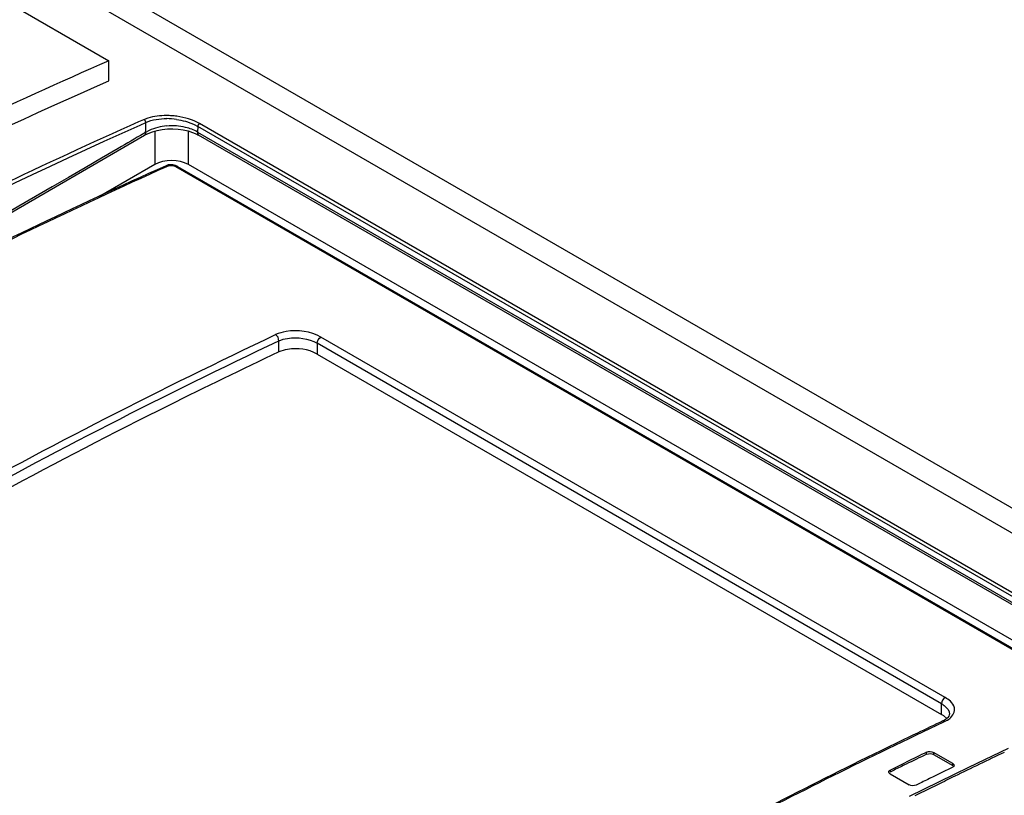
# Model space of a CAD drawing. Header units: inches. Extents: x 0 to 82.7, y 0 to 58.5.
# Tile 35 of 67: x 71.621 to 72.406, y 20.453 to 21.072. Entities that reach past the tile are written whole.
import ezdxf

# ---------------------------------------------------------------- set-up
doc = ezdxf.new("R2010")
doc.units = ezdxf.units.IN
doc.header["$LTSCALE"] = 4.547244
doc.header["$MEASUREMENT"] = 0
doc.layers.get('0').update_dxf_attribs({"linetype": 'CONTINUOUS'})

msp = doc.modelspace()

# ---------------------------------------------------------------- linework, layer by layer
at = {"color": 7, "linetype": 'CONTINUOUS'}
for p, q in [((71.00698, 21.49344), (76.70883, 18.20155)), ((70.98851, 21.48411), (76.6902, 18.19231)), ((70.97477, 21.45282), (71.69162, 21.03896)), ((71.69162, 21.02289), (71.69162, 21.03896)), ((71.7194, 20.99181), (71.71543, 20.99005)), ((71.72274, 20.99307), (71.7194, 20.99181)), ((71.71657, 20.98764), (71.72113, 20.98968)), ((71.73841, 20.98451), (71.74266, 20.98462)), ((71.75973, 20.98805), (71.7626, 20.98651)), ((71.7626, 20.98651), (71.76246, 20.98195)), ((73.56616, 19.94526), (71.7626, 20.98651)), ((73.5677, 19.94746), (71.76414, 20.98872)), ((70.82122, 20.46036), (71.72027, 20.97942)), ((71.72106, 20.98166), (71.7195, 20.98076)), ((71.72392, 20.98322), (71.72106, 20.98166)), ((71.72643, 20.98219), (71.73021, 20.98328)), ((71.72829, 20.98272), (71.72829, 20.95605)), ((71.75518, 20.95605), (71.75518, 20.98286)), ((71.7618, 20.98034), (71.76323, 20.97957)), ((71.76246, 20.98195), (73.5651, 19.94122)), ((73.56587, 19.93884), (71.76323, 20.97957)), ((71.72829, 20.95605), (71.68422, 20.93061)), ((71.73734, 20.95516), (71.73023, 20.95197)), ((71.73926, 20.95494), (71.73775, 20.95427)), ((71.74483, 20.95458), (73.51678, 19.93157)), ((71.74648, 20.95462), (73.51843, 19.9316)), ((73.55252, 19.91838), (71.75518, 20.95605)), ((71.82734, 20.80646), (71.82734, 20.81534)), ((71.85796, 20.81339), (71.85796, 20.80482)), ((72.35628, 20.52569), (71.85796, 20.81339)), ((72.35933, 20.53065), (71.86101, 20.81835)), ((71.85796, 20.80482), (72.35628, 20.51712)), ((72.35628, 20.51712), (72.35628, 20.52569)), ((72.35812, 20.51592), (72.35628, 20.51712)), ((72.35872, 20.51262), (72.35737, 20.51191)), ((72.36046, 20.51381), (72.35812, 20.51592)), ((72.36262, 20.51745), (72.36262, 20.51744)), ((72.35737, 20.51191), (72.35738, 20.51191)), ((72.35931, 20.5117), (72.35783, 20.511)), ((72.40951, 20.49004), (72.37793, 20.47489)), ((72.34445, 20.48538), (72.34445, 20.48699)), ((72.35001, 20.48673), (72.35001, 20.48511)), ((72.36532, 20.47789), (72.35001, 20.48673)), ((72.35001, 20.48511), (72.36532, 20.47627)), ((72.31521, 20.47278), (72.32496, 20.47755)), ((72.32496, 20.47755), (72.32821, 20.47913)), ((72.37793, 20.47489), (72.33053, 20.4516)), ((72.36532, 20.47494), (72.35558, 20.47023)), ((72.36532, 20.47627), (72.36532, 20.47789)), ((72.31521, 20.47278), (72.31521, 20.47117)), ((72.31846, 20.47276), (72.31521, 20.47117)), ((72.31521, 20.4698), (72.33053, 20.46096)), ((72.35234, 20.46865), (72.34909, 20.46707)), ((72.35558, 20.47023), (72.35234, 20.46865)), ((72.33934, 20.46232), (72.33609, 20.46072)), ((72.33934, 20.45422), (72.33498, 20.45205)), ((72.34043, 20.45476), (72.33934, 20.45422))]:
    msp.add_line(p, q, dxfattribs=at)
for points in [[(71.72113, 20.98968), (71.72112, 20.98988), (71.72109, 20.99011), (71.72103, 20.99038), (71.72092, 20.99068), (71.72077, 20.99099), (71.72059, 20.99129), (71.72037, 20.99156), (71.72014, 20.99178), (71.71989, 20.99195)], [(71.73021, 20.98328), (71.73423, 20.98406), (71.73841, 20.98451)], [(71.74266, 20.98462), (71.74689, 20.98439), (71.751, 20.98383)], [(71.751, 20.98383), (71.75492, 20.98294), (71.75854, 20.98177), (71.7618, 20.98034)], [(71.76414, 20.98872), (71.76392, 20.9886), (71.76369, 20.98844), (71.76347, 20.98823), (71.76326, 20.988), (71.76307, 20.98773), (71.7629, 20.98744), (71.76277, 20.98713), (71.76267, 20.98682), (71.7626, 20.98651)], [(71.72027, 20.97942), (71.72298, 20.98082), (71.72643, 20.98219)], [(71.74501, 20.95529), (71.74389, 20.95562), (71.7427, 20.95584), (71.74149, 20.95593), (71.74029, 20.95589), (71.73915, 20.95573), (71.73804, 20.95543), (71.73733, 20.95516)], [(71.7465, 20.95461), (71.74608, 20.95483), (71.74501, 20.95529)], [(72.36218, 20.51582), (72.36148, 20.51481), (72.36032, 20.51371), (72.35872, 20.51262)], [(72.36262, 20.51742), (72.36253, 20.5167), (72.36218, 20.51582)]]:
    msp.add_lwpolyline(points, dxfattribs=at)
for centre, radius, start, end in [((71.73753, 20.93465), 0.06053, 85.86688, 89.68464), ((71.73748, 20.9366), 0.05613, 81.68056, 89.51384), ((71.73745, 20.93365), 0.06153, 82.05905, 85.86218), ((70.50549, 20.99804), 1.21567, 359.22769, 359.60607), ((71.74211, 20.93992), 0.04711, 85.80142, 95.07164), ((73.7776, 17.41198), 4.11971, 119.9719, 120.29975), ((74.29047, 16.42031), 4.52527, 115.28857, 115.57232), ((74.31131, 16.37681), 4.57351, 115.57254, 115.97952), ((74.39914, 16.1992), 4.77164, 115.99335, 118.37247), ((74.33323, 16.35827), 4.58129, 115.7286, 115.95756), ((74.33404, 16.35848), 4.58292, 115.73019, 115.95575), ((74.3885, 16.32972), 4.60549, 115.49118, 116.03799), ((74.34404, 16.33605), 4.60601, 115.95747, 116.08905), ((74.36573, 16.3242), 4.60763, 115.95567, 116.09051), ((74.39257, 16.32128), 4.61486, 116.03735, 116.21995), ((74.4079, 16.29019), 4.64952, 116.22019, 116.40176)]:
    msp.add_arc(centre, radius, start, end, dxfattribs=at)
msp.add_ellipse((71.74173, 20.94717), major_axis=(0.01969, 0), ratio=0.617403, start_param=7.102107, end_param=8.605866, dxfattribs=at)
for points, knots in [([(71.69162, 21.03896), (71.61325, 21.00458), (71.28948, 20.85089), (70.98351, 20.66089), (70.76181, 20.50213)], [0, 0, 0, 0, 0.238876, 1, 1, 1, 1]), ([(70.76181, 20.48606), (70.83789, 20.54055), (71.13382, 20.74239), (71.44926, 20.91658), (71.69162, 21.02289)], [0, 0, 0, 0, 0.261233, 1, 1, 1, 1]), ([(71.71543, 20.99005), (71.6399, 20.9565), (71.32827, 20.80723), (71.03321, 20.62439), (70.81912, 20.47204)], [0, 0, 0, 0, 0.239274, 1, 1, 1, 1]), ([(70.82031, 20.4696), (70.96535, 20.57222), (71.25519, 20.76131), (71.56343, 20.919), (71.71657, 20.98764)], [0, 0, 0, 0, 0.514256, 1, 1, 1, 1]), ([(71.72106, 20.98166), (71.7211, 20.98125), (71.721, 20.98043), (71.72046, 20.97981), (71.72015, 20.97962)], [0, 0, 0, 0, 0.530747, 1, 1, 1, 1]), ([(71.76246, 20.98195), (71.7624, 20.98152), (71.76248, 20.98066), (71.76303, 20.97999), (71.76335, 20.97978)], [0, 0, 0, 0, 0.53281, 1, 1, 1, 1]), ([(71.69911, 20.96892), (71.55845, 20.88678), (71.27597, 20.72451), (70.99422, 20.56099), (70.85274, 20.48027)], [0, 0, 0, 0, 0.500017, 1, 1, 1, 1]), ([(71.73775, 20.95427), (71.66465, 20.92151), (71.36337, 20.77638), (71.07764, 20.59987), (70.87007, 20.45312)], [0, 0, 0, 0, 0.239606, 1, 1, 1, 1]), ([(71.73734, 20.95516), (71.73761, 20.95528), (71.7383, 20.95537), (71.73894, 20.95512), (71.73926, 20.95494)], [0, 0, 0, 0, 0.446851, 1, 1, 1, 1]), ([(71.74648, 20.95462), (71.74626, 20.95474), (71.74568, 20.95487), (71.74511, 20.95471), (71.74483, 20.95458)], [0, 0, 0, 0, 0.443696, 1, 1, 1, 1]), ([(71.73023, 20.95197), (71.6577, 20.91934), (71.35886, 20.77497), (71.07534, 20.59975), (70.86934, 20.45419)], [0, 0, 0, 0, 0.239713, 1, 1, 1, 1]), ([(71.11998, 20.41337), (71.17795, 20.45291), (71.40486, 20.60187), (71.64282, 20.73432), (71.8248, 20.82029)], [0, 0, 0, 0, 0.25851, 1, 1, 1, 1]), ([(71.86101, 20.81835), (71.85279, 20.82296), (71.83933, 20.82482), (71.82743, 20.82148), (71.8248, 20.82029)], [0, 0, 0, 0, 0.76565, 1, 1, 1, 1]), ([(71.12302, 20.4087), (71.18094, 20.44822), (71.40769, 20.59707), (71.64548, 20.72942), (71.82734, 20.81534)], [0, 0, 0, 0, 0.25851, 1, 1, 1, 1]), ([(71.82734, 20.81534), (71.82955, 20.81634), (71.83969, 20.8189), (71.85105, 20.81738), (71.85796, 20.81339)], [0, 0, 0, 0, 0.233263, 1, 1, 1, 1]), ([(71.82734, 20.80646), (71.79789, 20.79256), (71.67861, 20.73463), (71.56181, 20.67163), (71.47518, 20.62161)], [0, 0, 0, 0, 0.245577, 1, 1, 1, 1]), ([(71.85796, 20.80482), (71.85106, 20.8088), (71.83964, 20.81022), (71.82954, 20.8075), (71.82734, 20.80646)], [0, 0, 0, 0, 0.76574, 1, 1, 1, 1]), ([(72.35628, 20.52569), (72.35722, 20.52515), (72.36013, 20.52324), (72.36261, 20.5199), (72.36262, 20.51745)], [0, 0, 0, 0, 0.307747, 1, 1, 1, 1]), ([(72.35931, 20.5117), (72.36058, 20.51232), (72.3645, 20.51442), (72.36734, 20.51948), (72.36661, 20.52252)], [0, 0, 0, 0, 0.311071, 1, 1, 1, 1]), ([(72.35783, 20.511), (72.29867, 20.48303), (72.0563, 20.36189), (71.82421, 20.22057), (71.65449, 20.10477)], [0, 0, 0, 0, 0.241567, 1, 1, 1, 1]), ([(72.35738, 20.51192), (72.35764, 20.51204), (72.35834, 20.51214), (72.35899, 20.51189), (72.35931, 20.5117)], [0, 0, 0, 0, 0.440272, 1, 1, 1, 1]), ([(72.36532, 20.47789), (72.36562, 20.47772), (72.36611, 20.47729), (72.36631, 20.47665), (72.36631, 20.47637)], [0, 0, 0, 0, 0.539152, 1, 1, 1, 1]), ([(72.36631, 20.47637), (72.36631, 20.47608), (72.36612, 20.47547), (72.36561, 20.47508), (72.36532, 20.47494)], [0, 0, 0, 0, 0.466517, 1, 1, 1, 1]), ([(72.31423, 20.47133), (72.31423, 20.47162), (72.31442, 20.47224), (72.31492, 20.47264), (72.31521, 20.47278)], [0, 0, 0, 0, 0.467414, 1, 1, 1, 1]), ([(72.31521, 20.4698), (72.31492, 20.46997), (72.31443, 20.47041), (72.31423, 20.47104), (72.31423, 20.47133)], [0, 0, 0, 0, 0.537758, 1, 1, 1, 1])]:
    msp.add_open_spline(points, degree=3, knots=knots, dxfattribs=at)
for points in [[(71.72113, 20.98968), (71.72633, 20.99202), (71.73226, 20.99277), (71.73796, 20.99273)], [(71.73786, 20.99518), (71.73277, 20.99521), (71.72759, 20.99461), (71.72274, 20.99307)], [(71.7456, 20.99214), (71.75045, 20.99143), (71.7553, 20.99014), (71.75973, 20.98805)], [(71.76414, 20.98872), (71.75862, 20.99191), (71.75226, 20.99371), (71.74595, 20.99459)], [(71.73795, 20.98685), (71.73314, 20.98642), (71.72828, 20.98529), (71.72392, 20.98322)], [(71.75291, 20.98576), (71.7505, 20.98635), (71.74803, 20.98672), (71.74556, 20.98691)], [(71.76246, 20.98195), (71.75953, 20.98374), (71.75624, 20.98495), (71.75291, 20.98576)], [(71.73926, 20.95494), (71.74096, 20.9557), (71.74322, 20.95551), (71.74483, 20.95458)], [(71.82734, 20.81534), (71.82748, 20.81719), (71.82641, 20.81937), (71.8248, 20.82029)], [(71.85796, 20.81339), (71.85796, 20.81533), (71.85925, 20.81753), (71.86101, 20.81835)], [(72.35933, 20.53065), (72.35757, 20.52984), (72.35627, 20.52764), (72.35628, 20.52569)], [(72.36343, 20.5276), (72.3622, 20.52878), (72.36079, 20.52978), (72.35933, 20.53065)], [(72.36661, 20.52252), (72.36614, 20.52446), (72.36487, 20.52622), (72.36343, 20.5276)], [(72.34445, 20.48699), (72.34612, 20.4878), (72.3484, 20.48766), (72.35001, 20.48673)], [(72.34445, 20.48538), (72.34612, 20.48619), (72.3484, 20.48604), (72.35001, 20.48511)], [(72.33609, 20.46072), (72.33443, 20.45991), (72.33213, 20.46004), (72.33053, 20.46096)]]:
    msp.add_open_spline(points, degree=3, dxfattribs=at)

doc.saveas('drawing.dxf')
